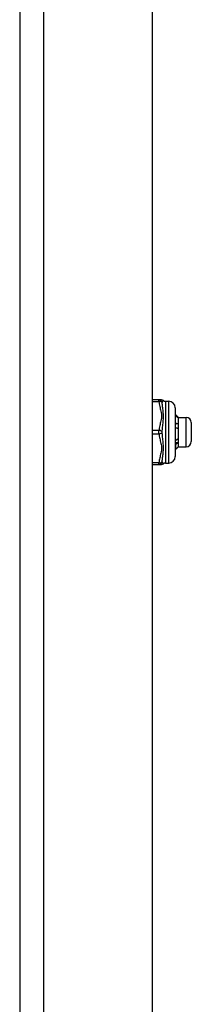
# Model space of a CAD drawing. Header units: inches. Extents: x 3.4 to 82.4, y 3.9 to 45.4.
# Tile 105 of 114: x 39.9 to 40.9, y 19.8 to 25.7. Entities that reach past the tile are written whole.
import ezdxf

# ---------------------------------------------------------------- set-up
doc = ezdxf.new("R2010")
doc.units = ezdxf.units.IN
doc.header["$MEASUREMENT"] = 0
doc.layers.add('Visible Edges(ANSI)', color=7, linetype='Continuous', lineweight=25)
doc.layers.add('Visible Tangent Edges(ANSI)', color=7, linetype='Continuous', lineweight=25)

msp = doc.modelspace()

# ---------------------------------------------------------------- linework, layer by layer
at = {"layer": 'Visible Edges(ANSI)'}
for p, q in [((39.8695, 31.551), (39.8695, 8.04)), ((40.6695, 31.551), (40.6695, 8.04)), ((40.7113, 23.4485), (40.6695, 23.4485)), ((40.7268, 23.4485), (40.7113, 23.4485)), ((40.7504, 23.4407), (40.7701, 23.4407)), ((40.8095, 23.4013), (40.8095, 23.106)), ((40.8266, 23.3434), (40.8232, 23.3435)), ((40.828, 23.3423), (40.8275, 23.3427)), ((40.828, 23.3423), (40.828, 23.3418)), ((40.828, 23.3423), (40.8753, 23.3423)), ((40.828, 23.3418), (40.828, 23.2897)), ((40.828, 23.2897), (40.828, 23.2016)), ((40.9068, 23.3108), (40.9068, 23.1966)), ((40.8095, 23.2023), (40.8099, 23.2021)), ((40.8131, 23.1503), (40.8095, 23.1539)), ((40.828, 23.1651), (40.8275, 23.1646)), ((40.828, 23.2016), (40.828, 23.1651)), ((40.828, 23.1651), (40.8753, 23.1651)), ((40.6695, 23.0588), (40.7113, 23.0588)), ((40.7113, 23.0588), (40.7268, 23.0588)), ((40.7504, 23.0667), (40.7701, 23.0667))]:
    msp.add_line(p, q, dxfattribs=at)
at = {"layer": 'Visible Edges(ANSI)', "flags": 128}
for points in [[(40.8095, 23.3608), (40.8102, 23.3601), (40.8109, 23.3593), (40.8116, 23.3586), (40.8123, 23.3579), (40.813, 23.3572), (40.8138, 23.3565), (40.8145, 23.3557), (40.8152, 23.355), (40.8159, 23.3543), (40.8166, 23.3536), (40.8173, 23.3529), (40.8181, 23.3521), (40.8188, 23.3514), (40.8195, 23.3507), (40.8202, 23.35), (40.8209, 23.3492), (40.8216, 23.3485), (40.8223, 23.3478), (40.8231, 23.3471), (40.8238, 23.3463), (40.8245, 23.3456), (40.8252, 23.3449), (40.8259, 23.3442), (40.8266, 23.3434)], [(40.8266, 23.3401), (40.8259, 23.3408), (40.8252, 23.3415), (40.8245, 23.3422), (40.8238, 23.3429), (40.8231, 23.3436), (40.8223, 23.3443), (40.8216, 23.3449), (40.8209, 23.3456), (40.8202, 23.3463), (40.8195, 23.347), (40.8188, 23.3477), (40.8181, 23.3484), (40.8173, 23.3491), (40.8166, 23.3498), (40.8159, 23.3505), (40.8152, 23.3512), (40.8145, 23.3519), (40.8138, 23.3526), (40.813, 23.3533), (40.8123, 23.354), (40.8116, 23.3547), (40.8109, 23.3553), (40.8102, 23.356), (40.8095, 23.3567)], [(40.8266, 23.3434), (40.8267, 23.3434), (40.8269, 23.3433), (40.827, 23.3432), (40.8271, 23.3431), (40.8272, 23.3431), (40.8272, 23.343), (40.8273, 23.3429), (40.8274, 23.3429), (40.8275, 23.3428), (40.8275, 23.3427), (40.8276, 23.3427), (40.8277, 23.3426), (40.8277, 23.3425), (40.8278, 23.3424), (40.8278, 23.3424), (40.8279, 23.3423), (40.8279, 23.3422), (40.8279, 23.3422), (40.828, 23.3421), (40.828, 23.342), (40.828, 23.342), (40.828, 23.3419), (40.828, 23.3418), (40.828, 23.3418)], [(40.828, 23.3418), (40.828, 23.3417), (40.828, 23.3416), (40.828, 23.3416), (40.828, 23.3415), (40.828, 23.3414), (40.8279, 23.3413), (40.8279, 23.3413), (40.8279, 23.3412), (40.8278, 23.3411), (40.8278, 23.3411), (40.8277, 23.341), (40.8277, 23.3409), (40.8276, 23.3409), (40.8275, 23.3408), (40.8275, 23.3407), (40.8274, 23.3406), (40.8273, 23.3406), (40.8272, 23.3405), (40.8271, 23.3404), (40.8271, 23.3404), (40.827, 23.3403), (40.8269, 23.3402), (40.8267, 23.3401), (40.8266, 23.3401)], [(40.8095, 23.3089), (40.8102, 23.3087), (40.8109, 23.3085), (40.8116, 23.3083), (40.8123, 23.3081), (40.813, 23.3079), (40.8138, 23.3077), (40.8145, 23.3075), (40.8152, 23.3073), (40.8159, 23.3071), (40.8166, 23.3069), (40.8173, 23.3067), (40.8181, 23.3065), (40.8188, 23.3063), (40.8195, 23.3061), (40.8202, 23.3059), (40.8209, 23.3057), (40.8216, 23.3055), (40.8223, 23.3053), (40.8231, 23.305), (40.8238, 23.3048), (40.8245, 23.3046), (40.8252, 23.3044), (40.8259, 23.3042), (40.8266, 23.3039)], [(40.8266, 23.3039), (40.8259, 23.3039), (40.8252, 23.3038), (40.8245, 23.3037), (40.8238, 23.3037), (40.8231, 23.3036), (40.8223, 23.3035), (40.8216, 23.3034), (40.8209, 23.3034), (40.8202, 23.3033), (40.8195, 23.3032), (40.8188, 23.3032), (40.8181, 23.3031), (40.8173, 23.303), (40.8166, 23.3029), (40.8159, 23.3029), (40.8152, 23.3028), (40.8145, 23.3027), (40.8138, 23.3027), (40.813, 23.3026), (40.8123, 23.3025), (40.8116, 23.3024), (40.8109, 23.3024), (40.8102, 23.3023), (40.8095, 23.3022)], [(40.8266, 23.2751), (40.8259, 23.2754), (40.8252, 23.2756), (40.8245, 23.2758), (40.8238, 23.276), (40.8231, 23.2762), (40.8223, 23.2764), (40.8216, 23.2766), (40.8209, 23.2768), (40.8202, 23.277), (40.8195, 23.2772), (40.8188, 23.2774), (40.8181, 23.2776), (40.8173, 23.2778), (40.8166, 23.278), (40.8159, 23.2782), (40.8152, 23.2784), (40.8145, 23.2785), (40.8138, 23.2787), (40.813, 23.2789), (40.8123, 23.2791), (40.8116, 23.2793), (40.8109, 23.2795), (40.8102, 23.2796), (40.8095, 23.2798)], [(40.8266, 23.3039), (40.8267, 23.3034), (40.8269, 23.3028), (40.827, 23.3022), (40.8271, 23.3016), (40.8272, 23.301), (40.8272, 23.3004), (40.8273, 23.2998), (40.8274, 23.2992), (40.8275, 23.2986), (40.8275, 23.298), (40.8276, 23.2974), (40.8277, 23.2968), (40.8277, 23.2963), (40.8278, 23.2957), (40.8278, 23.2951), (40.8279, 23.2945), (40.8279, 23.2939), (40.8279, 23.2933), (40.828, 23.2927), (40.828, 23.2921), (40.828, 23.2915), (40.828, 23.2909), (40.828, 23.2903), (40.828, 23.2897)], [(40.828, 23.2897), (40.828, 23.2891), (40.828, 23.2885), (40.828, 23.2879), (40.828, 23.2873), (40.828, 23.2866), (40.8279, 23.286), (40.8279, 23.2854), (40.8279, 23.2848), (40.8278, 23.2842), (40.8278, 23.2836), (40.8277, 23.283), (40.8277, 23.2824), (40.8276, 23.2818), (40.8275, 23.2812), (40.8275, 23.2806), (40.8274, 23.28), (40.8273, 23.2794), (40.8272, 23.2788), (40.8271, 23.2782), (40.8271, 23.2776), (40.827, 23.277), (40.8269, 23.2764), (40.8267, 23.2758), (40.8266, 23.2751)], [(40.8095, 23.2157), (40.8095, 23.2151), (40.8095, 23.2145), (40.8095, 23.2139), (40.8095, 23.2133), (40.8096, 23.2128), (40.8096, 23.2122), (40.8096, 23.2116), (40.8096, 23.211), (40.8096, 23.2105), (40.8097, 23.2099), (40.8097, 23.2093), (40.8097, 23.2088), (40.8097, 23.2082), (40.8097, 23.2076), (40.8097, 23.2071), (40.8098, 23.2065), (40.8098, 23.206), (40.8098, 23.2054), (40.8098, 23.2049), (40.8098, 23.2043), (40.8099, 23.2038), (40.8099, 23.2032), (40.8099, 23.2027), (40.8099, 23.2021)], [(40.8099, 23.2021), (40.8106, 23.2026), (40.8113, 23.2031), (40.812, 23.2037), (40.8127, 23.2042), (40.8134, 23.2047), (40.8141, 23.2052), (40.8148, 23.2057), (40.8155, 23.2062), (40.8162, 23.2067), (40.8169, 23.2072), (40.8176, 23.2077), (40.8183, 23.2082), (40.819, 23.2087), (40.8197, 23.2092), (40.8204, 23.2097), (40.8211, 23.2102), (40.8218, 23.2107), (40.8225, 23.2112), (40.8232, 23.2117), (40.8238, 23.2122), (40.8245, 23.2127), (40.8252, 23.2132), (40.8259, 23.2137), (40.8266, 23.2142)], [(40.8266, 23.2142), (40.8267, 23.2137), (40.8269, 23.2132), (40.827, 23.2126), (40.8271, 23.2121), (40.8272, 23.2116), (40.8272, 23.2111), (40.8273, 23.2105), (40.8274, 23.21), (40.8275, 23.2095), (40.8275, 23.209), (40.8276, 23.2085), (40.8277, 23.2079), (40.8277, 23.2074), (40.8278, 23.2069), (40.8278, 23.2064), (40.8279, 23.2058), (40.8279, 23.2053), (40.8279, 23.2048), (40.828, 23.2042), (40.828, 23.2037), (40.828, 23.2032), (40.828, 23.2027), (40.828, 23.2021), (40.828, 23.2016)], [(40.8266, 23.1887), (40.8259, 23.1887), (40.8252, 23.1886), (40.8245, 23.1886), (40.8238, 23.1885), (40.8231, 23.1884), (40.8223, 23.1884), (40.8216, 23.1883), (40.8209, 23.1883), (40.8202, 23.1882), (40.8195, 23.1882), (40.8188, 23.1881), (40.8181, 23.188), (40.8173, 23.188), (40.8166, 23.1879), (40.8159, 23.1879), (40.8152, 23.1878), (40.8145, 23.1877), (40.8138, 23.1877), (40.813, 23.1876), (40.8123, 23.1876), (40.8116, 23.1875), (40.8109, 23.1875), (40.8102, 23.1874), (40.8095, 23.1873)], [(40.8108, 23.1778), (40.8108, 23.1778), (40.8107, 23.1778), (40.8107, 23.1778), (40.8106, 23.1779), (40.8106, 23.1779), (40.8105, 23.1779), (40.8104, 23.178), (40.8104, 23.178), (40.8103, 23.178), (40.8103, 23.1781), (40.8102, 23.1781), (40.8102, 23.1781), (40.8101, 23.1781), (40.81, 23.1782), (40.81, 23.1782), (40.8099, 23.1782), (40.8099, 23.1783), (40.8098, 23.1783), (40.8098, 23.1783), (40.8097, 23.1784), (40.8096, 23.1784), (40.8096, 23.1784), (40.8095, 23.1784), (40.8095, 23.1785)], [(40.8266, 23.1887), (40.826, 23.1883), (40.8253, 23.1878), (40.8247, 23.1874), (40.824, 23.1869), (40.8233, 23.1865), (40.8227, 23.186), (40.822, 23.1856), (40.8214, 23.1851), (40.8207, 23.1847), (40.8201, 23.1842), (40.8194, 23.1838), (40.8187, 23.1833), (40.8181, 23.1829), (40.8174, 23.1824), (40.8168, 23.1819), (40.8161, 23.1815), (40.8155, 23.181), (40.8148, 23.1805), (40.8141, 23.1801), (40.8135, 23.1796), (40.8128, 23.1792), (40.8122, 23.1787), (40.8115, 23.1782), (40.8108, 23.1778)], [(40.8108, 23.1778), (40.8109, 23.1756), (40.811, 23.1735), (40.8111, 23.1715), (40.8112, 23.1696), (40.8113, 23.1678), (40.8114, 23.1661), (40.8115, 23.1644), (40.8116, 23.1628), (40.8117, 23.1613), (40.8118, 23.1599), (40.8119, 23.1586), (40.812, 23.1574), (40.8121, 23.1562), (40.8122, 23.1552), (40.8123, 23.1543), (40.8124, 23.1534), (40.8125, 23.1527), (40.8126, 23.152), (40.8127, 23.1515), (40.8128, 23.1511), (40.8129, 23.1507), (40.813, 23.1505), (40.8131, 23.1503), (40.8132, 23.1503)], [(40.8132, 23.1503), (40.8137, 23.1508), (40.8143, 23.1514), (40.8149, 23.152), (40.8154, 23.1525), (40.816, 23.1531), (40.8165, 23.1537), (40.8171, 23.1542), (40.8177, 23.1548), (40.8182, 23.1554), (40.8188, 23.1559), (40.8193, 23.1565), (40.8199, 23.1571), (40.8205, 23.1576), (40.821, 23.1582), (40.8216, 23.1588), (40.8221, 23.1594), (40.8227, 23.1599), (40.8233, 23.1605), (40.8238, 23.1611), (40.8244, 23.1616), (40.825, 23.1622), (40.8255, 23.1628), (40.8261, 23.1633), (40.8266, 23.1639)], [(40.828, 23.2016), (40.828, 23.2011), (40.828, 23.2005), (40.828, 23.2), (40.828, 23.1994), (40.828, 23.1989), (40.8279, 23.1984), (40.8279, 23.1978), (40.8279, 23.1973), (40.8278, 23.1968), (40.8278, 23.1962), (40.8277, 23.1957), (40.8277, 23.1951), (40.8276, 23.1946), (40.8275, 23.1941), (40.8275, 23.1935), (40.8274, 23.193), (40.8273, 23.1925), (40.8272, 23.1919), (40.8271, 23.1914), (40.8271, 23.1909), (40.827, 23.1903), (40.8269, 23.1898), (40.8267, 23.1893), (40.8266, 23.1887)], [(40.8266, 23.1639), (40.8267, 23.1639), (40.8267, 23.164), (40.8268, 23.164), (40.8268, 23.164), (40.8269, 23.1641), (40.8269, 23.1641), (40.8269, 23.1641), (40.827, 23.1641), (40.827, 23.1642), (40.8271, 23.1642), (40.8271, 23.1642), (40.8271, 23.1643), (40.8272, 23.1643), (40.8272, 23.1643), (40.8272, 23.1643), (40.8273, 23.1644), (40.8273, 23.1644), (40.8273, 23.1644), (40.8274, 23.1645), (40.8274, 23.1645), (40.8274, 23.1645), (40.8275, 23.1645), (40.8275, 23.1646), (40.8275, 23.1646)]]:
    msp.add_lwpolyline(points, dxfattribs=at)
at = {"layer": 'Visible Edges(ANSI)'}
for centre, radius, start, end in [((40.7268, 23.4289), 0.0197, 53.1301, 90), ((40.7504, 23.4604), 0.0197, 233.1301, 270), ((40.7701, 23.4013), 0.0394, 0, 90), ((40.8753, 23.3108), 0.0315, 0, 90), ((40.8753, 23.1966), 0.0315, 270, 0), ((40.7701, 23.106), 0.0394, 270, 0), ((40.7268, 23.0785), 0.0197, 270, 306.8699), ((40.7504, 23.047), 0.0197, 90, 126.8699)]:
    msp.add_arc(centre, radius, start, end, dxfattribs=at)
at = {"layer": 'Visible Tangent Edges(ANSI)'}
for p, q in [((40.0155, 8.04), (40.0155, 31.551)), ((40.7113, 23.4387), (40.7113, 23.4485)), ((40.6695, 23.4387), (40.7113, 23.4387)), ((40.7504, 23.4407), (40.7504, 23.0667)), ((40.7701, 23.0667), (40.7701, 23.4407)), ((40.8753, 23.1651), (40.8753, 23.3423)), ((40.7113, 23.2635), (40.6695, 23.2635)), ((40.6695, 23.2438), (40.7113, 23.2438)), ((40.7113, 23.2438), (40.7113, 23.2635)), ((40.7113, 23.0686), (40.6695, 23.0686)), ((40.7113, 23.0588), (40.7113, 23.0686))]:
    msp.add_line(p, q, dxfattribs=at)
at = {"layer": 'Visible Tangent Edges(ANSI)', "flags": 128}
for points in [[(40.7113, 23.4387), (40.712, 23.4313), (40.713, 23.424), (40.7144, 23.4167), (40.7159, 23.4094), (40.7177, 23.4022), (40.7195, 23.3949), (40.7213, 23.3877), (40.723, 23.3805), (40.7245, 23.3732), (40.7257, 23.3659), (40.7265, 23.3585), (40.7268, 23.3511), (40.7265, 23.3437), (40.7257, 23.3364), (40.7245, 23.3291), (40.723, 23.3218), (40.7213, 23.3146), (40.7195, 23.3073), (40.7177, 23.3001), (40.7159, 23.2928), (40.7144, 23.2855), (40.713, 23.2782), (40.712, 23.2709), (40.7113, 23.2635)], [(40.7309, 23.4308), (40.731, 23.4317), (40.7312, 23.4326), (40.7314, 23.4335), (40.7317, 23.4344), (40.732, 23.4353), (40.7324, 23.4361), (40.7328, 23.4369), (40.7332, 23.4377), (40.7336, 23.4385), (40.734, 23.4392), (40.7345, 23.4399), (40.735, 23.4406), (40.7354, 23.4412), (40.7359, 23.4417), (40.7363, 23.4423), (40.7367, 23.4427), (40.7371, 23.4432), (40.7375, 23.4435), (40.7378, 23.4439), (40.7381, 23.4441), (40.7383, 23.4443), (40.7385, 23.4445), (40.7386, 23.4446), (40.7386, 23.4446)], [(40.7309, 23.2537), (40.7312, 23.2612), (40.7317, 23.2688), (40.7324, 23.2766), (40.7332, 23.2845), (40.734, 23.2924), (40.735, 23.3004), (40.7359, 23.3085), (40.7367, 23.3166), (40.7375, 23.3247), (40.7381, 23.3329), (40.7385, 23.3411), (40.7386, 23.3492), (40.7385, 23.3572), (40.7381, 23.365), (40.7375, 23.3725), (40.7367, 23.3799), (40.7358, 23.387), (40.7349, 23.3939), (40.734, 23.4005), (40.7332, 23.4069), (40.7324, 23.4132), (40.7317, 23.4192), (40.7312, 23.4251), (40.7309, 23.4308)], [(40.7113, 23.2438), (40.712, 23.2365), (40.713, 23.2291), (40.7144, 23.2218), (40.7159, 23.2145), (40.7177, 23.2073), (40.7195, 23.2001), (40.7213, 23.1928), (40.723, 23.1856), (40.7245, 23.1783), (40.7257, 23.171), (40.7265, 23.1636), (40.7268, 23.1563), (40.7265, 23.1489), (40.7257, 23.1415), (40.7245, 23.1342), (40.723, 23.1269), (40.7213, 23.1197), (40.7195, 23.1124), (40.7177, 23.1052), (40.7159, 23.098), (40.7144, 23.0907), (40.713, 23.0833), (40.712, 23.076), (40.7113, 23.0686)], [(40.7309, 23.0766), (40.7312, 23.0822), (40.7317, 23.0881), (40.7324, 23.0941), (40.7332, 23.1004), (40.734, 23.1069), (40.735, 23.1135), (40.7359, 23.1204), (40.7367, 23.1275), (40.7375, 23.1349), (40.7381, 23.1424), (40.7385, 23.1502), (40.7386, 23.1582), (40.7385, 23.1663), (40.7381, 23.1745), (40.7375, 23.1827), (40.7367, 23.1908), (40.7358, 23.1989), (40.7349, 23.207), (40.734, 23.215), (40.7332, 23.2229), (40.7324, 23.2307), (40.7317, 23.2385), (40.7312, 23.2461), (40.7309, 23.2537)], [(40.7386, 23.0627), (40.7386, 23.0628), (40.7385, 23.0628), (40.7383, 23.063), (40.7381, 23.0632), (40.7378, 23.0635), (40.7375, 23.0638), (40.7371, 23.0642), (40.7367, 23.0646), (40.7363, 23.0651), (40.7358, 23.0656), (40.7354, 23.0662), (40.7349, 23.0668), (40.7345, 23.0674), (40.734, 23.0681), (40.7336, 23.0688), (40.7332, 23.0696), (40.7328, 23.0704), (40.7324, 23.0712), (40.732, 23.072), (40.7317, 23.0729), (40.7314, 23.0738), (40.7312, 23.0747), (40.731, 23.0756), (40.7309, 23.0766)]]:
    msp.add_lwpolyline(points, dxfattribs=at)
at = {"layer": 'Visible Tangent Edges(ANSI)'}
for centre, major_axis, ratio, start_param, end_param in [((40.7113, 23.4289), (0, 0.0197), 0.998428, 4.809173, 6.283185), ((40.7113, 23.4289), (0.0196, 0.0013), 0.499214, 0.064433, 1.538445), ((40.7113, 23.2537), (0.0196, -0.0013), 0.499214, 0.129136, 1.603148), ((40.7113, 23.2537), (0.0196, 0.0013), 0.499214, 4.680038, 6.15405), ((40.7113, 23.0785), (0, -0.0197), 0.998428, 0, 1.474012), ((40.7113, 23.0785), (0.0196, -0.0013), 0.499214, 4.74474, 6.218752)]:
    msp.add_ellipse(centre, major_axis=major_axis, ratio=ratio, start_param=start_param, end_param=end_param, dxfattribs=at)

doc.saveas('drawing.dxf')
